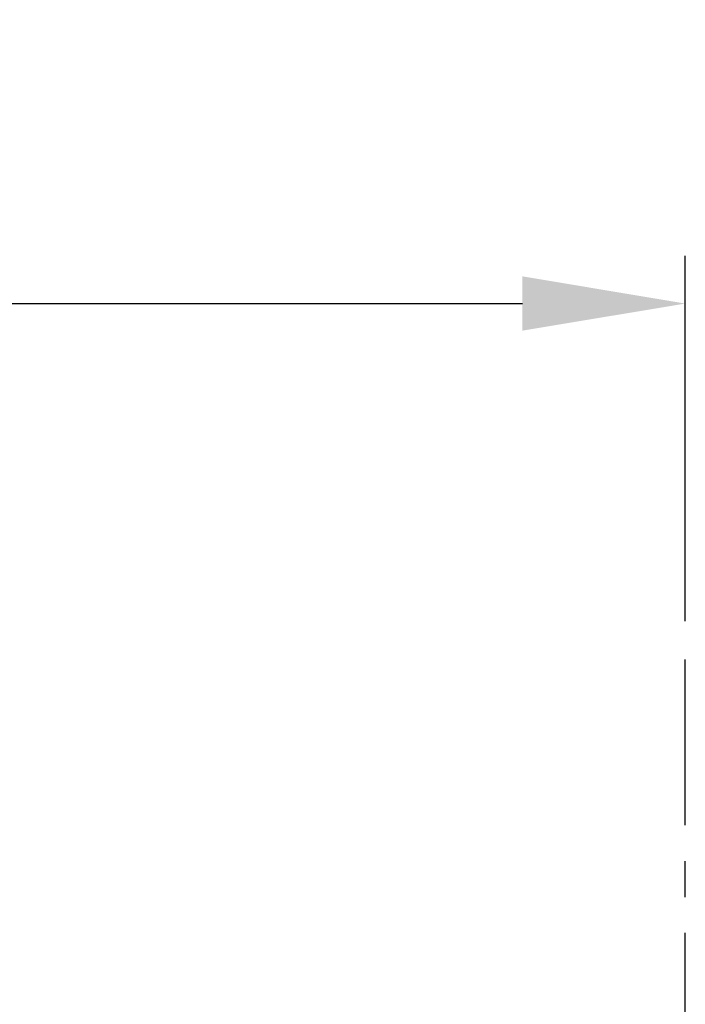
# Model space of a CAD drawing. Header units: millimetres. Extents: x 7426 to 8300, y 124 to 421.
# Tile 62 of 135: x 7996.55 to 8003.5, y 278.27 to 288.56. Entities that reach past the tile are written whole.
import ezdxf

# ---------------------------------------------------------------- set-up
doc = ezdxf.new("R2010")
doc.units = ezdxf.units.MM
doc.linetypes.add('CENTER', pattern=[0.6, 0.375, -0.075, 0.075, -0.075])
doc.layers.add('外形图', color=7, linetype='Continuous')
doc.styles.add('微软雅黑', font='msyh.ttc')
doc.dimstyles.new('尺寸标注_1_20比例', dxfattribs={"dimtxt": 2.1, "dimasz": 1.7, "dimexe": 0.5, "dimexo": 0.4, "dimgap": 0.5, "dimtad": 1, "dimdec": 1, "dimlfac": 20, "dimdsep": 46, "dimtxsty": '微软雅黑', "dimcen": 0.09, "dimadec": 0, "dimazin": 0, "dimtp": 0.01, "dimtm": 0.01, "dimtfac": 1, "dimtdec": 1, "dimtofl": 0, "dimtmove": 0, "dimatfit": 3, "dimfxl": 1, "dimtolj": 1, "dimarcsym": 0})

# ---------------------------------------------------------------- blocks, each defined once
blk = doc.blocks.new('*D1464')
at = {"layer": 'Defpoints', "color": 0}
for p in [(7976.553, 285.592), (8003.503, 285.592), (8003.503, 281.874)]:
    blk.add_point(p, dxfattribs=at)
at = {"layer": '外形图', "color": 0, "lineweight": -2, "ltscale": 20}
for p, q in [((7976.553, 285.992), (7976.553, 286.092)), ((8003.503, 282.274), (8003.503, 286.092)), ((7978.253, 285.592), (8001.803, 285.592))]:
    blk.add_line(p, q, dxfattribs=at)
at = {"layer": '外形图', "color": 0}
for points in [[(7978.253, 285.876), (7978.253, 285.309), (7976.553, 285.592)], [(8001.803, 285.309), (8001.803, 285.876), (8003.503, 285.592)]]:
    blk.add_solid(points, dxfattribs=at)
at = {"layer": '外形图', "color": 0, "insert": (7989.372, 287.178), "char_height": 2.1, "attachment_point": 5, "style": '微软雅黑'}
blk.add_mtext('\\A1;539', dxfattribs=at)

msp = doc.modelspace()

# ---------------------------------------------------------------- linework, layer by layer
at = {"layer": '外形图', "linetype": 'CENTER', "ltscale": 5}
msp.add_line((8003.5034, 220.145), (8003.5034, 281.8736), dxfattribs=at)

# ---------------------------------------------------------------- dimensions: what is measured, and where the dimension line sits
at = {"layer": '外形图', "ltscale": 20}
dim = msp.add_linear_dim(base=(8003.5034, 285.5922), p1=(7976.5534, 285.5922), p2=(8003.5034, 281.8736), dimstyle='尺寸标注_1_20比例', dxfattribs=at)
dim.commit()
dim.dimension.update_dxf_attribs({"geometry": '*D1464', "text_midpoint": (7989.3723, 285.5922), "dimtype": 160})

doc.saveas('drawing.dxf')
